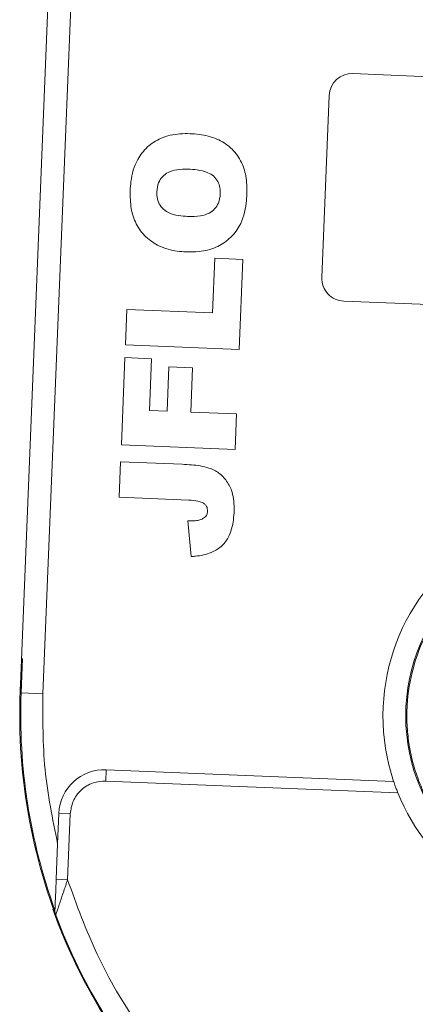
# Model space of a CAD drawing. Header units: millimetres. Extents: x 8853 to 11418, y 45 to 1005.
# Tile 153 of 256: x 10598 to 10615, y 486 to 529. Entities that reach past the tile are written whole.
import ezdxf

# ---------------------------------------------------------------- set-up
doc = ezdxf.new("R2010")
doc.units = ezdxf.units.MM

msp = doc.modelspace()

# ---------------------------------------------------------------- linework, layer by layer
at = {"color": 7, "linetype": 'Continuous', "lineweight": 15}
for p, q in [((10598.93, 499.453), (10600.583, 540.352)), ((10599.539, 539.275), (10597.931, 499.493)), ((10612.541, 526.684), (10635.522, 525.755)), ((10611.178, 517.732), (10611.502, 525.725)), ((10606.378, 516.174), (10606.475, 518.574)), ((10606.475, 518.574), (10607.708, 518.525)), ((10607.708, 518.525), (10607.548, 514.567)), ((10635.118, 515.763), (10612.137, 516.692)), ((10602.552, 514.769), (10602.615, 516.326)), ((10602.615, 516.326), (10606.378, 516.174)), ((10607.548, 514.567), (10602.552, 514.769)), ((10602.375, 510.387), (10602.529, 514.215)), ((10602.529, 514.215), (10603.697, 514.168)), ((10603.697, 514.168), (10603.605, 511.897)), ((10604.384, 511.866), (10604.463, 513.812)), ((10604.463, 513.812), (10605.501, 513.77)), ((10605.501, 513.77), (10605.422, 511.824)), ((10603.605, 511.897), (10604.384, 511.866)), ((10605.422, 511.824), (10607.433, 511.742)), ((10607.433, 511.742), (10607.371, 510.185)), ((10607.371, 510.185), (10602.375, 510.387)), ((10602.281, 508.082), (10602.344, 509.639)), ((10602.344, 509.639), (10605.048, 509.529)), ((10605.339, 507.958), (10602.281, 508.082)), ((10605.294, 507.05), (10605.439, 505.484)), ((10598.038, 501.007), (10597.977, 499.491)), ((10598.93, 499.453), (10597.977, 499.491)), ((10601.71, 496.12), (10601.69, 495.621)), ((10601.71, 496.12), (10614.329, 495.61)), ((10601.69, 495.621), (10614.516, 495.102)), ((10599.631, 494.203), (10599.577, 492.867)), ((10599.631, 494.203), (10600.131, 494.183)), ((10600.014, 491.29), (10600.131, 494.183)), ((10599.577, 492.867), (10599.514, 491.311)), ((10599.514, 491.311), (10600.014, 491.29))]:
    msp.add_line(p, q, dxfattribs=at)
msp.add_circle((10622.911, 498.483), 8.05, dxfattribs=at)
for centre, radius, start, end in [((10625.172, 554.438), 25.8, 221.528, 313.8428), ((10612.501, 525.685), 1, 87.6854, 177.6854), ((10612.178, 517.691), 1, 177.6854, 267.6854), ((10622.911, 498.483), 9.05, 336.8622, 198.5085), ((10622.911, 498.483), 25, 174.2068, 200.4733), ((10622.911, 498.483), 24.954, 177.6854, 199.9852), ((10601.629, 494.122), 2, 87.6854, 177.6854), ((10622.911, 498.483), 9.05, 201.9362, 333.4345), ((10622.941, 498.448), 25.046, 199.7023, 224.9963), ((10599.958, 489.914), 0.5, 177.6854, 200.4733), ((10622.911, 498.483), 25, 200.4733, 334.8974)]:
    msp.add_arc(centre, radius, start, end, dxfattribs=at)
for points, knots in [([(10643.39, 535.469), (10642.059, 534.331), (10639.371, 532.033), (10634.552, 529.685), (10629.401, 528.296), (10624.103, 527.986), (10618.848, 528.723), (10613.826, 530.523), (10609.211, 533.252), (10606.717, 535.76), (10605.483, 537.001)], [0, 0, 0, 0, 0.123724, 0.25, 0.376276, 0.5, 0.623724, 0.75, 0.876276, 1, 1, 1, 1]), ([(10602.761, 521.546), (10602.769, 521.679), (10602.8, 522.146), (10602.996, 522.842), (10603.494, 523.494), (10604.144, 523.906), (10604.811, 524.053), (10605.244, 524.048), (10605.391, 524.047)], [0, 0, 0, 0, 0.097263, 0.341984, 0.513045, 0.684302, 0.89238, 1, 1, 1, 1]), ([(10605.391, 524.047), (10605.524, 524.038), (10605.926, 524.013), (10606.558, 523.862), (10607.2, 523.455), (10607.642, 522.879), (10607.884, 522.167), (10607.887, 521.665), (10607.889, 521.399)], [0, 0, 0, 0, 0.096763, 0.291773, 0.464613, 0.63772, 0.807851, 1, 1, 1, 1]), ([(10603.928, 521.494), (10603.945, 521.63), (10603.973, 521.87), (10604.165, 522.167), (10604.441, 522.379), (10604.837, 522.492), (10605.136, 522.491), (10605.302, 522.491)], [0, 0, 0, 0, 0.209846, 0.372333, 0.535081, 0.742489, 1, 1, 1, 1]), ([(10605.302, 522.491), (10605.435, 522.482), (10605.732, 522.463), (10606.123, 522.376), (10606.441, 522.192), (10606.623, 521.955), (10606.715, 521.678), (10606.718, 521.489), (10606.719, 521.396)], [0, 0, 0, 0, 0.195594, 0.436127, 0.579848, 0.724086, 0.864207, 1, 1, 1, 1]), ([(10605.222, 518.855), (10605.089, 518.864), (10604.687, 518.891), (10604.058, 519.063), (10603.426, 519.486), (10602.997, 520.073), (10602.768, 520.785), (10602.763, 521.284), (10602.761, 521.546)], [0, 0, 0, 0, 0.096905, 0.2925, 0.46579, 0.639193, 0.810645, 1, 1, 1, 1]), ([(10605.285, 520.412), (10605.152, 520.421), (10604.857, 520.442), (10604.464, 520.548), (10604.163, 520.77), (10603.991, 521.032), (10603.927, 521.286), (10603.928, 521.442), (10603.928, 521.494)], [0, 0, 0, 0, 0.203596, 0.451902, 0.607587, 0.763348, 0.919516, 1, 1, 1, 1]), ([(10607.889, 521.399), (10607.881, 521.266), (10607.85, 520.781), (10607.666, 520.059), (10607.138, 519.41), (10606.52, 519.018), (10605.853, 518.853), (10605.41, 518.854), (10605.222, 518.855)], [0, 0, 0, 0, 0.095574, 0.349117, 0.516447, 0.683176, 0.865288, 1, 1, 1, 1]), ([(10606.719, 521.396), (10606.702, 521.26), (10606.673, 521.023), (10606.483, 520.734), (10606.213, 520.529), (10605.798, 520.411), (10605.476, 520.411), (10605.285, 520.412)], [0, 0, 0, 0, 0.204761, 0.357913, 0.511037, 0.711107, 1, 1, 1, 1]), ([(10605.048, 509.529), (10605.181, 509.522), (10605.574, 509.501), (10606.132, 509.428), (10606.676, 509.173), (10607.023, 508.793), (10607.308, 508.232), (10607.32, 507.773), (10607.327, 507.496)], [0, 0, 0, 0, 0.11362, 0.335894, 0.475067, 0.614217, 0.767404, 1, 1, 1, 1]), ([(10605.339, 507.958), (10605.473, 507.949), (10605.669, 507.936), (10605.907, 507.868), (10606.037, 507.788), (10606.118, 507.686), (10606.154, 507.576), (10606.155, 507.502), (10606.156, 507.467)], [0, 0, 0, 0, 0.372716, 0.548628, 0.683692, 0.793503, 0.903383, 1, 1, 1, 1]), ([(10606.08, 507.24), (10606.027, 507.196), (10605.923, 507.107), (10605.717, 507.058), (10605.508, 507.046), (10605.366, 507.049), (10605.294, 507.05)], [0, 0, 0, 0, 0.243238, 0.486568, 0.742114, 1, 1, 1, 1]), ([(10607.327, 507.496), (10607.318, 507.363), (10607.293, 506.961), (10607.156, 506.388), (10606.77, 505.901), (10606.27, 505.599), (10605.802, 505.502), (10605.503, 505.487), (10605.439, 505.484)], [0, 0, 0, 0, 0.128183, 0.387536, 0.549691, 0.711944, 0.938522, 1, 1, 1, 1]), ([(10606.156, 507.467), (10606.154, 507.437), (10606.15, 507.387), (10606.128, 507.313), (10606.102, 507.267), (10606.082, 507.243), (10606.08, 507.24)], [0, 0, 0, 0, 0.364246, 0.622323, 0.945339, 1, 1, 1, 1]), ([(10616.955, 493.142), (10616.751, 493.385), (10616.372, 493.838), (10615.938, 494.538), (10615.626, 495.156), (10615.251, 496.075), (10614.999, 497.082), (10614.904, 498.172), (10614.914, 499.249), (10615.137, 500.581), (10615.871, 502.57), (10616.922, 503.721), (10617.607, 504.472)], [0, 0, 0, 0, 0.076031, 0.141714, 0.197043, 0.242017, 0.379556, 0.443133, 0.503189, 0.636039, 0.762674, 1, 1, 1, 1]), ([(10600.131, 494.183), (10600.158, 494.37), (10600.201, 494.66), (10600.402, 495.002), (10600.605, 495.232), (10600.852, 495.416), (10601.208, 495.589), (10601.501, 495.608), (10601.69, 495.621)], [0, 0, 0, 0, 0.239443, 0.369607, 0.5, 0.630164, 0.760557, 1, 1, 1, 1]), ([(10614.516, 495.102), (10614.492, 495.163), (10614.444, 495.284), (10614.385, 495.445), (10614.346, 495.559), (10614.33, 495.606), (10614.329, 495.609), (10614.329, 495.61)], [0, 0, 0, 0, 0.238951, 0.478398, 0.703727, 0.911587, 1, 1, 1, 1]), ([(10599.514, 491.311), (10599.504, 491.051), (10599.488, 490.661), (10599.47, 490.225), (10599.462, 490.031), (10599.46, 489.96), (10599.459, 489.937), (10599.459, 489.935), (10599.459, 489.934)], [0, 0, 0, 0, 0.498425, 0.748704, 0.873574, 0.94108, 0.971006, 1, 1, 1, 1]), ([(10600.014, 491.29), (10599.959, 491.124), (10599.848, 490.791), (10599.711, 490.387), (10599.612, 490.095), (10599.571, 489.977), (10599.553, 489.922)], [0, 0, 0, 0, 0.3333175, 0.6656063, 0.8438925, 1, 1, 1, 1]), ([(10621.941, 474.503), (10620.769, 474.6), (10618.382, 474.799), (10614.858, 475.78), (10611.439, 477.288), (10608.261, 479.348), (10605.443, 481.878), (10603.095, 484.786), (10601.228, 487.932), (10600.414, 490.184), (10600.014, 491.29)], [0, 0, 0, 0, 0.119843, 0.244, 0.371208, 0.5, 0.628792, 0.756, 0.880157, 1, 1, 1, 1]), ([(10599.553, 489.922), (10599.534, 489.869), (10599.499, 489.767), (10599.493, 489.748), (10599.49, 489.739)], [0, 0, 0, 0, 0.522804, 1, 1, 1, 1])]:
    msp.add_open_spline(points, degree=3, knots=knots, dxfattribs=at)
msp.add_open_spline([(10598.93, 499.453), (10598.924, 498.344), (10598.911, 496.126), (10599.355, 493.953), (10599.577, 492.867)], degree=3, dxfattribs=at)

doc.saveas('drawing.dxf')
